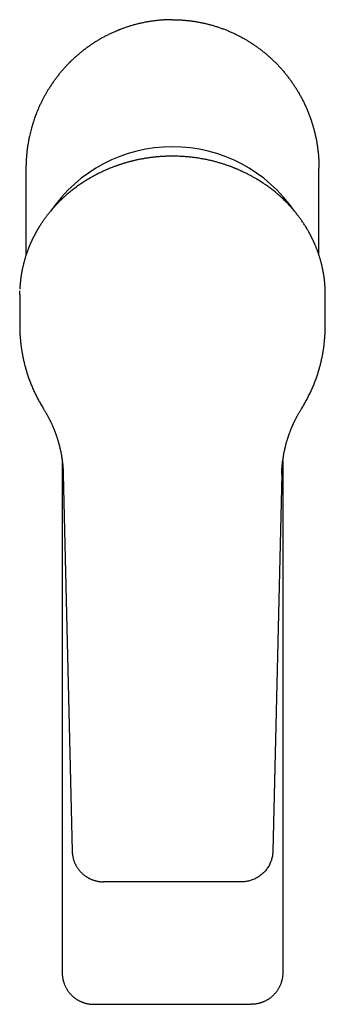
# Model space of a CAD drawing. Header units: millimetres. Extents: x 8 to 563, y 12 to 442.
# Tile 2 of 32: x 269 to 318, y 81 to 237. Entities that reach past the tile are written whole.
import ezdxf

# ---------------------------------------------------------------- set-up
doc = ezdxf.new("R2010")
doc.units = ezdxf.units.MM

msp = doc.modelspace()

# ---------------------------------------------------------------- linework, layer by layer
at = {"color": 7, "linetype": 'Continuous', "lineweight": 30}
for p, q in [((270.32, 213.31), (270.32, 199.51)), ((316.82, 199.51), (316.82, 213.31)), ((269.34, 194.12), (269.34, 194.12)), ((269.32, 193.25), (269.32, 188.3)), ((317.82, 188.3), (317.82, 193.25)), ((269.32, 188.31), (269.32, 188.3)), ((276.07, 166.85), (276.07, 85.51)), ((311.07, 166.86), (311.07, 85.51)), ((276.24, 164.65), (277.65, 104.84)), ((310.9, 164.65), (309.5, 104.84)), ((304.5, 99.96), (282.64, 99.96)), ((281.07, 80.51), (306.07, 80.51))]:
    msp.add_line(p, q, dxfattribs=at)
for centre, start, end in [((293.52, 193.37), 89.8602, 145.7093), ((293.63, 193.37), 34.2886, 90.1398)]:
    msp.add_arc(centre, 23.34, start, end, dxfattribs=at)
for points, knots in [([(293.57, 236.92), (293.38, 236.91), (293.01, 236.91), (292.44, 236.89), (291.87, 236.86), (291.31, 236.81), (290.74, 236.74), (290.18, 236.67), (289.63, 236.58), (289.08, 236.47), (288.53, 236.36), (287.98, 236.22), (287.43, 236.08), (286.89, 235.92), (286.37, 235.76), (285.87, 235.59), (285.52, 235.45), (285.28, 235.36), (285.16, 235.32), (285.03, 235.27), (284.91, 235.22), (284.79, 235.17), (284.54, 235.06), (284.16, 234.9), (283.66, 234.67), (283.16, 234.42), (282.66, 234.16), (282.17, 233.89), (281.69, 233.6), (281.21, 233.31), (280.74, 233), (280.28, 232.68), (279.81, 232.34), (279.36, 231.99), (278.91, 231.63), (278.49, 231.27), (278.08, 230.92), (277.72, 230.58), (277.47, 230.34), (277.34, 230.21), (277.3, 230.16), (277.25, 230.12), (277.21, 230.08), (277.17, 230.04), (277.02, 229.88), (276.76, 229.62), (276.4, 229.23), (276.04, 228.82), (275.69, 228.4), (275.35, 227.97), (275.02, 227.53), (274.69, 227.08), (274.37, 226.62), (274.08, 226.17), (273.81, 225.75), (273.57, 225.35), (273.34, 224.94), (273.11, 224.52), (272.88, 224.08), (272.65, 223.61), (272.44, 223.14), (272.29, 222.82), (272.22, 222.64), (272.19, 222.59), (272.17, 222.54), (272.15, 222.49), (272.13, 222.44), (272.11, 222.39), (272.04, 222.22), (271.93, 221.93), (271.77, 221.51), (271.62, 221.08), (271.47, 220.63), (271.33, 220.17), (271.2, 219.72), (271.08, 219.27), (270.97, 218.84), (270.89, 218.51), (270.85, 218.31), (270.83, 218.22), (270.81, 218.13), (270.8, 218.05), (270.78, 217.97), (270.77, 217.89), (270.75, 217.8), (270.73, 217.68), (270.69, 217.5), (270.66, 217.3), (270.62, 217.08), (270.58, 216.84), (270.55, 216.59), (270.51, 216.32), (270.48, 216.05), (270.45, 215.76), (270.42, 215.45), (270.39, 215.13), (270.37, 214.79), (270.35, 214.44), (270.33, 214.07), (270.32, 213.69), (270.32, 213.44), (270.32, 213.31)], [0, 0, 0, 0, 0.01538, 0.030786, 0.046218, 0.061676, 0.077161, 0.092396, 0.107657, 0.122944, 0.138258, 0.1536, 0.168969, 0.184365, 0.199789, 0.213386, 0.227005, 0.230575, 0.234147, 0.237721, 0.241296, 0.244873, 0.248451, 0.263411, 0.278461, 0.293601, 0.308832, 0.324154, 0.33929, 0.354515, 0.369827, 0.385228, 0.400718, 0.416295, 0.431962, 0.447718, 0.461657, 0.475665, 0.488049, 0.489675, 0.491302, 0.492929, 0.494558, 0.496187, 0.497818, 0.512052, 0.526485, 0.541116, 0.555946, 0.570974, 0.585928, 0.601073, 0.616411, 0.63194, 0.644502, 0.657187, 0.669995, 0.682926, 0.69598, 0.710482, 0.725132, 0.738148, 0.739616, 0.741086, 0.742557, 0.74403, 0.745504, 0.746979, 0.748456, 0.760317, 0.772477, 0.784935, 0.797693, 0.810749, 0.824104, 0.836104, 0.848335, 0.860798, 0.863174, 0.865558, 0.867951, 0.870352, 0.872761, 0.874778, 0.876257, 0.880456, 0.884846, 0.890796, 0.897064, 0.903649, 0.910553, 0.917774, 0.925314, 0.933171, 0.941345, 0.95025, 0.959504, 0.969107, 0.979058, 0.989358, 1, 1, 1, 1]), ([(293.57, 236.92), (293.76, 236.91), (294.15, 236.91), (294.72, 236.89), (295.29, 236.85), (295.86, 236.8), (296.43, 236.74), (296.99, 236.66), (297.54, 236.57), (298.1, 236.47), (298.65, 236.35), (299.21, 236.21), (299.76, 236.07), (300.32, 235.9), (300.86, 235.73), (301.4, 235.54), (301.94, 235.34), (302.48, 235.12), (303, 234.89), (303.53, 234.65), (304.04, 234.39), (304.55, 234.12), (305.05, 233.84), (305.53, 233.55), (306.01, 233.25), (306.49, 232.94), (306.95, 232.62), (307.42, 232.28), (307.87, 231.93), (308.32, 231.56), (308.76, 231.19), (309.19, 230.8), (309.61, 230.4), (310.02, 230), (310.42, 229.58), (310.81, 229.15), (311.19, 228.72), (311.56, 228.27), (311.91, 227.82), (312.26, 227.36), (312.58, 226.9), (312.9, 226.43), (313.21, 225.95), (313.51, 225.45), (313.8, 224.95), (314.08, 224.44), (314.34, 223.93), (314.59, 223.4), (314.83, 222.87), (315.06, 222.34), (315.27, 221.8), (315.47, 221.25), (315.66, 220.7), (315.83, 220.15), (315.99, 219.59), (316.13, 219.04), (316.26, 218.48), (316.38, 217.92), (316.48, 217.36), (316.57, 216.79), (316.65, 216.21), (316.71, 215.63), (316.76, 215.05), (316.8, 214.47), (316.82, 213.89), (316.82, 213.5), (316.82, 213.31)], [0, 0, 0, 0, 0.015604, 0.03118, 0.046738, 0.062288, 0.07784, 0.093126, 0.108432, 0.123767, 0.139099, 0.154719, 0.170322, 0.185921, 0.201523, 0.217139, 0.232778, 0.248451, 0.264085, 0.279696, 0.295293, 0.310887, 0.326486, 0.341822, 0.357183, 0.372577, 0.387968, 0.403651, 0.419322, 0.434989, 0.450663, 0.466352, 0.482068, 0.497819, 0.51353, 0.529219, 0.544896, 0.560571, 0.576252, 0.591669, 0.60711, 0.622586, 0.638057, 0.653821, 0.669572, 0.685319, 0.701072, 0.71684, 0.732632, 0.748458, 0.764245, 0.780009, 0.795757, 0.811501, 0.827249, 0.842729, 0.858232, 0.873765, 0.889294, 0.905114, 0.920917, 0.936712, 0.95251, 0.968319, 0.984148, 1, 1, 1, 1]), ([(293.57, 215.23), (293.46, 215.23), (293.23, 215.23), (292.9, 215.23), (292.57, 215.22), (292.24, 215.2), (291.92, 215.18), (291.61, 215.16), (291.3, 215.14), (290.99, 215.11), (290.68, 215.08), (290.38, 215.04), (290.08, 215.01), (289.79, 214.97), (289.51, 214.92), (289.23, 214.88), (288.96, 214.83), (288.69, 214.78), (288.43, 214.74), (288.18, 214.68), (287.94, 214.63), (287.7, 214.58), (287.48, 214.53), (287.26, 214.48), (287.05, 214.43), (286.85, 214.37), (286.64, 214.32), (286.43, 214.26), (286.22, 214.2), (286.01, 214.14), (285.82, 214.08), (285.62, 214.02), (285.44, 213.96), (285.27, 213.91), (285.11, 213.85), (284.95, 213.8), (284.8, 213.75), (284.65, 213.69), (284.5, 213.64), (284.29, 213.56), (284.02, 213.46), (283.69, 213.33), (283.36, 213.19), (283.03, 213.05), (282.71, 212.91), (282.42, 212.77), (282.15, 212.65), (281.88, 212.51), (281.65, 212.4), (281.47, 212.3), (281.32, 212.23), (281.18, 212.15), (281.04, 212.07), (280.9, 211.99), (280.76, 211.92), (280.64, 211.85), (280.53, 211.79), (280.43, 211.73), (280.34, 211.67), (280.25, 211.62), (280.16, 211.57), (280.09, 211.52), (280.02, 211.48), (279.95, 211.44), (279.89, 211.41), (279.84, 211.37), (279.79, 211.34), (279.75, 211.32), (279.72, 211.3), (279.69, 211.28), (279.67, 211.27), (279.66, 211.26), (279.65, 211.25), (279.64, 211.24), (279.62, 211.23), (279.6, 211.22), (279.58, 211.21), (279.55, 211.19), (279.52, 211.17), (279.49, 211.15), (279.45, 211.12), (279.38, 211.08), (279.3, 211.03), (279.22, 210.97), (279.13, 210.91), (279.03, 210.85), (278.93, 210.78), (278.83, 210.71), (278.72, 210.63), (278.55, 210.51), (278.31, 210.34), (278.01, 210.12), (277.72, 209.89), (277.42, 209.66), (277.13, 209.42), (276.89, 209.21), (276.69, 209.04), (276.54, 208.91), (276.39, 208.77), (276.25, 208.64), (276.11, 208.51), (275.97, 208.38), (275.84, 208.25), (275.7, 208.11), (275.57, 207.98), (275.44, 207.85), (275.31, 207.72), (275.2, 207.6), (275.1, 207.5), (275, 207.4), (274.91, 207.3), (274.82, 207.2), (274.73, 207.1), (274.63, 206.98), (274.52, 206.86), (274.4, 206.72), (274.28, 206.57), (274.16, 206.43), (274.04, 206.29), (273.93, 206.15), (273.82, 206), (273.7, 205.86), (273.58, 205.7), (273.46, 205.54), (273.35, 205.39), (273.23, 205.23), (273.11, 205.06), (273, 204.89), (272.88, 204.73), (272.78, 204.57), (272.69, 204.43), (272.6, 204.3), (272.51, 204.16), (272.43, 204.03), (272.36, 203.91), (272.29, 203.79), (272.22, 203.69), (272.16, 203.58), (272.1, 203.48), (272.04, 203.38), (271.99, 203.27), (271.93, 203.17), (271.88, 203.08), (271.83, 203), (271.8, 202.93), (271.77, 202.88), (271.74, 202.83), (271.72, 202.78), (271.7, 202.74), (271.68, 202.71), (271.66, 202.68), (271.65, 202.65), (271.64, 202.64), (271.63, 202.62), (271.62, 202.61), (271.62, 202.59), (271.61, 202.58), (271.6, 202.56), (271.59, 202.54), (271.57, 202.51), (271.55, 202.47), (271.53, 202.43), (271.5, 202.37), (271.48, 202.32), (271.45, 202.27), (271.43, 202.22), (271.4, 202.17), (271.37, 202.11), (271.34, 202.04), (271.31, 201.97), (271.27, 201.89), (271.23, 201.81), (271.19, 201.73), (271.15, 201.64), (271.11, 201.55), (271.07, 201.45), (271.02, 201.34), (270.97, 201.23), (270.92, 201.11), (270.87, 200.98), (270.82, 200.85), (270.76, 200.72), (270.7, 200.58), (270.65, 200.43), (270.6, 200.29), (270.54, 200.14), (270.48, 199.98), (270.43, 199.82), (270.37, 199.66), (270.32, 199.49), (270.26, 199.31), (270.2, 199.13), (270.15, 198.94), (270.09, 198.75), (270.04, 198.56), (269.98, 198.36), (269.93, 198.16), (269.88, 197.94), (269.83, 197.73), (269.78, 197.5), (269.73, 197.27), (269.68, 197.04), (269.64, 196.81), (269.6, 196.57), (269.56, 196.32), (269.52, 196.07), (269.49, 195.81), (269.45, 195.54), (269.43, 195.27), (269.4, 194.99), (269.38, 194.71), (269.36, 194.43), (269.35, 194.23), (269.34, 194.13)], [0, 0, 0, 0, 0.008786, 0.017434, 0.025943, 0.034313, 0.042544, 0.050637, 0.058591, 0.066406, 0.074444, 0.08233, 0.090063, 0.097643, 0.105071, 0.112347, 0.11947, 0.12644, 0.133258, 0.139924, 0.146436, 0.152797, 0.158653, 0.164375, 0.16996, 0.17541, 0.180724, 0.186703, 0.192501, 0.198117, 0.203551, 0.208803, 0.213873, 0.218762, 0.223084, 0.227263, 0.231433, 0.235634, 0.239867, 0.244132, 0.253378, 0.262769, 0.272305, 0.281987, 0.291814, 0.299734, 0.307747, 0.315852, 0.324048, 0.328378, 0.332734, 0.337114, 0.34152, 0.345951, 0.350355, 0.353924, 0.357305, 0.360499, 0.363505, 0.366324, 0.368955, 0.371399, 0.373656, 0.375731, 0.377618, 0.379317, 0.380826, 0.382147, 0.383278, 0.384221, 0.384632, 0.385007, 0.385385, 0.38578, 0.386296, 0.386959, 0.387719, 0.388607, 0.389556, 0.390541, 0.391561, 0.39401, 0.396643, 0.399458, 0.402456, 0.405637, 0.408938, 0.412416, 0.416071, 0.419841, 0.430087, 0.440394, 0.450761, 0.461189, 0.471678, 0.482228, 0.488029, 0.49383, 0.499524, 0.505091, 0.510532, 0.515847, 0.521035, 0.526597, 0.532005, 0.53726, 0.542363, 0.547313, 0.551321, 0.555222, 0.559018, 0.562821, 0.566785, 0.570909, 0.575975, 0.581265, 0.586778, 0.592514, 0.597555, 0.602758, 0.608121, 0.613645, 0.619329, 0.625174, 0.630832, 0.636633, 0.642576, 0.648662, 0.654892, 0.660077, 0.665097, 0.669948, 0.674633, 0.67915, 0.683499, 0.687447, 0.691246, 0.694896, 0.698397, 0.701749, 0.705422, 0.708897, 0.712176, 0.715257, 0.717094, 0.718852, 0.720532, 0.722135, 0.723653, 0.724778, 0.72575, 0.726569, 0.727234, 0.727746, 0.728125, 0.72859, 0.729172, 0.7298, 0.730477, 0.7312, 0.732629, 0.734213, 0.735952, 0.737846, 0.739443, 0.741141, 0.742982, 0.74498, 0.747174, 0.749528, 0.752044, 0.754722, 0.75756, 0.760505, 0.763606, 0.766861, 0.770273, 0.774075, 0.778053, 0.782207, 0.786538, 0.791044, 0.795727, 0.800304, 0.805037, 0.809927, 0.814974, 0.820177, 0.825537, 0.831054, 0.836727, 0.842557, 0.848543, 0.854575, 0.860759, 0.867093, 0.873579, 0.880337, 0.887252, 0.894324, 0.901553, 0.908938, 0.916344, 0.923901, 0.931609, 0.939468, 0.947643, 0.955976, 0.964466, 0.973113, 0.981918, 0.99088, 1, 1, 1, 1]), ([(317.8, 194.13), (317.8, 194.23), (317.79, 194.41), (317.77, 194.68), (317.75, 194.95), (317.73, 195.21), (317.7, 195.46), (317.67, 195.71), (317.64, 195.96), (317.6, 196.2), (317.57, 196.45), (317.52, 196.71), (317.47, 196.98), (317.42, 197.24), (317.37, 197.5), (317.31, 197.75), (317.25, 197.99), (317.2, 198.23), (317.13, 198.46), (317.07, 198.69), (317.01, 198.91), (316.95, 199.12), (316.88, 199.32), (316.82, 199.52), (316.76, 199.7), (316.7, 199.88), (316.64, 200.05), (316.57, 200.23), (316.51, 200.39), (316.45, 200.56), (316.39, 200.71), (316.33, 200.86), (316.27, 201.01), (316.21, 201.15), (316.15, 201.28), (316.1, 201.41), (316.05, 201.52), (316, 201.63), (315.95, 201.73), (315.91, 201.83), (315.86, 201.92), (315.82, 202.02), (315.77, 202.11), (315.73, 202.19), (315.69, 202.27), (315.66, 202.34), (315.63, 202.4), (315.6, 202.45), (315.58, 202.5), (315.56, 202.54), (315.54, 202.57), (315.52, 202.6), (315.51, 202.63), (315.49, 202.66), (315.48, 202.69), (315.46, 202.73), (315.44, 202.77), (315.41, 202.82), (315.38, 202.87), (315.35, 202.93), (315.32, 202.99), (315.29, 203.05), (315.25, 203.12), (315.21, 203.19), (315.16, 203.27), (315.09, 203.41), (314.97, 203.61), (314.82, 203.86), (314.67, 204.11), (314.51, 204.35), (314.35, 204.59), (314.19, 204.83), (314.03, 205.06), (313.87, 205.29), (313.71, 205.51), (313.55, 205.73), (313.38, 205.94), (313.21, 206.16), (313.03, 206.37), (312.85, 206.59), (312.67, 206.81), (312.48, 207.03), (312.28, 207.25), (312.07, 207.48), (311.85, 207.71), (311.63, 207.93), (311.4, 208.16), (311.16, 208.39), (310.91, 208.63), (310.65, 208.87), (310.38, 209.1), (310.12, 209.33), (309.85, 209.55), (309.58, 209.77), (309.3, 209.99), (309.02, 210.2), (308.74, 210.41), (308.49, 210.59), (308.27, 210.74), (308.12, 210.84), (308.02, 210.91), (307.96, 210.95), (307.9, 210.99), (307.85, 211.03), (307.79, 211.06), (307.73, 211.1), (307.68, 211.13), (307.64, 211.16), (307.6, 211.19), (307.57, 211.21), (307.54, 211.23), (307.52, 211.24), (307.5, 211.25), (307.49, 211.26), (307.47, 211.27), (307.45, 211.28), (307.43, 211.3), (307.39, 211.32), (307.36, 211.34), (307.31, 211.37), (307.26, 211.4), (307.21, 211.43), (307.13, 211.48), (307.03, 211.54), (306.88, 211.63), (306.71, 211.73), (306.5, 211.85), (306.28, 211.98), (306.06, 212.1), (305.83, 212.22), (305.59, 212.35), (305.35, 212.47), (305.09, 212.6), (304.87, 212.7), (304.69, 212.79), (304.54, 212.86), (304.39, 212.93), (304.23, 213), (304.06, 213.07), (303.89, 213.15), (303.71, 213.22), (303.53, 213.3), (303.34, 213.37), (303.14, 213.45), (302.94, 213.53), (302.73, 213.61), (302.52, 213.68), (302.31, 213.76), (302.09, 213.83), (301.87, 213.91), (301.64, 213.98), (301.4, 214.06), (301.16, 214.13), (300.91, 214.2), (300.65, 214.28), (300.39, 214.35), (300.12, 214.42), (299.84, 214.49), (299.56, 214.56), (299.26, 214.62), (298.95, 214.69), (298.63, 214.75), (298.31, 214.81), (297.97, 214.87), (297.65, 214.92), (297.34, 214.97), (297.04, 215.01), (296.73, 215.05), (296.42, 215.08), (296.1, 215.11), (295.78, 215.14), (295.44, 215.17), (295.09, 215.19), (294.72, 215.21), (294.34, 215.22), (293.96, 215.23), (293.7, 215.23), (293.57, 215.23)], [0, 0, 0, 0, 0.008581, 0.01703, 0.025347, 0.033533, 0.041587, 0.04937, 0.057026, 0.064555, 0.071957, 0.080604, 0.089071, 0.097358, 0.105466, 0.113393, 0.121142, 0.12871, 0.136099, 0.143308, 0.150337, 0.157186, 0.163856, 0.16998, 0.175944, 0.181749, 0.187393, 0.192878, 0.198376, 0.203704, 0.208862, 0.213849, 0.218665, 0.223311, 0.227785, 0.231718, 0.235481, 0.239076, 0.242501, 0.245757, 0.248845, 0.252095, 0.255134, 0.257962, 0.260579, 0.262985, 0.26518, 0.266757, 0.268203, 0.26952, 0.270723, 0.271817, 0.272758, 0.273596, 0.274628, 0.275854, 0.277274, 0.278888, 0.280695, 0.282697, 0.284701, 0.286869, 0.289199, 0.291693, 0.294349, 0.297168, 0.306074, 0.314882, 0.323586, 0.332187, 0.340684, 0.349077, 0.357367, 0.365553, 0.373635, 0.381614, 0.38953, 0.397517, 0.405588, 0.41374, 0.421976, 0.430293, 0.439096, 0.447988, 0.456971, 0.466045, 0.475209, 0.4844, 0.494533, 0.504585, 0.514556, 0.524445, 0.534254, 0.543982, 0.553628, 0.563446, 0.573175, 0.582815, 0.589129, 0.595405, 0.597369, 0.59933, 0.601287, 0.603224, 0.60503, 0.606924, 0.608611, 0.610089, 0.611359, 0.61242, 0.613274, 0.61392, 0.614361, 0.61481, 0.615376, 0.616059, 0.616859, 0.617777, 0.619032, 0.620456, 0.622048, 0.62381, 0.625708, 0.629501, 0.633355, 0.63974, 0.646284, 0.652988, 0.659852, 0.666875, 0.674148, 0.681585, 0.689185, 0.696949, 0.701137, 0.705484, 0.709991, 0.714657, 0.719483, 0.724469, 0.729613, 0.734918, 0.740381, 0.746005, 0.751787, 0.757729, 0.763477, 0.769367, 0.775399, 0.781572, 0.787887, 0.794425, 0.801107, 0.807935, 0.814908, 0.822025, 0.829288, 0.836696, 0.844249, 0.852318, 0.860545, 0.868932, 0.877477, 0.886182, 0.895046, 0.902771, 0.910612, 0.91857, 0.926645, 0.934837, 0.943146, 0.951572, 0.960975, 0.970519, 0.980205, 0.990032, 1, 1, 1, 1]), ([(317.81, 193.82), (317.81, 193.83), (317.81, 193.93), (317.81, 194.03), (317.8, 194.12)], [0, 0, 0, 0, 0.067417, 1, 1, 1, 1]), ([(269.32, 193.25), (269.32, 193.28), (269.32, 193.37), (269.33, 193.51), (269.33, 193.67), (269.33, 193.78), (269.33, 193.84), (269.33, 193.85)], [0, 0, 0, 0, 0.163773, 0.424137, 0.684442, 0.944684, 1, 1, 1, 1]), ([(317.82, 193.59), (317.82, 193.6), (317.82, 193.66), (317.82, 193.74), (317.81, 193.81), (317.81, 193.82)], [0, 0, 0, 0, 0.088848, 0.848861, 1, 1, 1, 1]), ([(317.82, 193.25), (317.82, 193.35), (317.82, 193.47), (317.82, 193.57), (317.82, 193.59)], [0, 0, 0, 0, 0.871633, 1, 1, 1, 1]), ([(269.32, 188.31), (269.32, 188.3), (269.32, 188.3), (269.33, 188.28), (269.33, 188.25), (269.33, 188.22), (269.33, 188.18), (269.33, 188.14), (269.33, 188.09), (269.33, 188.03), (269.33, 187.97), (269.33, 187.9), (269.33, 187.82), (269.34, 187.73), (269.34, 187.64), (269.34, 187.54), (269.34, 187.44), (269.35, 187.33), (269.35, 187.21), (269.36, 187.09), (269.36, 186.96), (269.37, 186.82), (269.38, 186.68), (269.39, 186.53), (269.4, 186.38), (269.42, 186.22), (269.43, 186.05), (269.45, 185.88), (269.46, 185.7), (269.48, 185.51), (269.51, 185.31), (269.53, 185.11), (269.56, 184.9), (269.59, 184.69), (269.62, 184.47), (269.66, 184.24), (269.7, 184.01), (269.74, 183.78), (269.79, 183.53), (269.84, 183.29), (269.89, 183.04), (269.94, 182.78), (270.01, 182.51), (270.07, 182.24), (270.14, 181.96), (270.22, 181.68), (270.3, 181.39), (270.39, 181.1), (270.48, 180.8), (270.58, 180.49), (270.68, 180.18), (270.79, 179.87), (270.91, 179.55), (271.03, 179.22), (271.16, 178.9), (271.3, 178.57), (271.44, 178.24), (271.59, 177.91), (271.74, 177.58), (271.9, 177.27), (272.05, 176.96), (272.21, 176.65), (272.38, 176.34), (272.55, 176.03), (272.73, 175.72), (272.92, 175.4), (273.05, 175.19), (273.12, 175.08)], [0, 0, 0, 0, 0.001495, 0.003186, 0.005182, 0.007553, 0.010338, 0.013563, 0.017243, 0.02139, 0.02601, 0.03111, 0.03669, 0.042736, 0.04925, 0.056229, 0.063675, 0.071588, 0.079997, 0.088876, 0.098224, 0.108042, 0.11833, 0.128892, 0.139906, 0.151374, 0.163294, 0.175925, 0.189028, 0.202602, 0.216649, 0.231167, 0.246157, 0.261618, 0.277517, 0.293885, 0.310723, 0.32803, 0.345808, 0.363725, 0.382095, 0.400919, 0.420196, 0.440333, 0.460943, 0.482024, 0.503577, 0.525603, 0.5481, 0.571069, 0.594459, 0.618319, 0.642648, 0.667448, 0.692718, 0.717994, 0.743724, 0.769907, 0.796544, 0.82071, 0.845238, 0.870127, 0.895378, 0.920991, 0.946966, 0.973302, 1, 1, 1, 1]), ([(314.03, 175.08), (314.1, 175.2), (314.24, 175.43), (314.45, 175.78), (314.64, 176.12), (314.83, 176.46), (315.01, 176.8), (315.18, 177.14), (315.35, 177.47), (315.5, 177.79), (315.65, 178.12), (315.79, 178.45), (315.93, 178.77), (316.06, 179.09), (316.18, 179.41), (316.3, 179.73), (316.41, 180.04), (316.52, 180.34), (316.62, 180.65), (316.71, 180.94), (316.8, 181.24), (316.88, 181.53), (316.96, 181.81), (317.04, 182.09), (317.11, 182.38), (317.18, 182.67), (317.24, 182.96), (317.3, 183.25), (317.36, 183.53), (317.41, 183.81), (317.46, 184.08), (317.5, 184.35), (317.55, 184.61), (317.58, 184.87), (317.62, 185.12), (317.64, 185.36), (317.67, 185.59), (317.69, 185.81), (317.71, 186.01), (317.73, 186.21), (317.75, 186.4), (317.76, 186.58), (317.77, 186.76), (317.78, 186.92), (317.79, 187.08), (317.79, 187.22), (317.8, 187.36), (317.81, 187.49), (317.81, 187.61), (317.81, 187.73), (317.82, 187.83), (317.82, 187.93), (317.82, 188.02), (317.82, 188.1), (317.82, 188.18), (317.82, 188.24), (317.82, 188.29), (317.82, 188.31)], [0, 0, 0, 0, 0.029271, 0.058137, 0.086598, 0.114653, 0.142304, 0.169067, 0.195439, 0.22142, 0.247011, 0.272721, 0.298025, 0.322922, 0.347412, 0.371496, 0.395173, 0.418444, 0.441309, 0.463766, 0.485818, 0.507463, 0.528701, 0.549533, 0.569959, 0.591958, 0.613465, 0.63448, 0.655004, 0.675036, 0.695213, 0.714867, 0.733995, 0.752599, 0.770678, 0.788233, 0.805262, 0.820412, 0.835121, 0.849389, 0.863162, 0.876332, 0.888895, 0.900549, 0.911629, 0.922134, 0.932066, 0.941424, 0.950209, 0.958423, 0.966065, 0.973136, 0.979639, 0.985574, 0.990943, 0.995751, 1, 1, 1, 1]), ([(273.12, 175.08), (273.12, 175.08), (273.12, 175.08), (273.12, 175.09), (273.12, 175.09)], [0, 0, 0, 0, 0.170992, 1, 1, 1, 1]), ([(273.12, 175.08), (273.15, 175.03), (273.22, 174.91), (273.33, 174.74), (273.42, 174.58), (273.52, 174.42), (273.6, 174.27), (273.68, 174.12), (273.76, 173.98), (273.83, 173.85), (273.9, 173.72), (273.96, 173.6), (274.02, 173.48), (274.08, 173.37), (274.13, 173.26), (274.18, 173.16), (274.23, 173.07), (274.28, 172.95), (274.35, 172.81), (274.43, 172.64), (274.51, 172.46), (274.58, 172.29), (274.66, 172.11), (274.75, 171.89), (274.85, 171.64), (274.96, 171.36), (275.06, 171.06), (275.15, 170.81), (275.23, 170.58), (275.29, 170.4), (275.34, 170.21), (275.4, 170.03), (275.44, 169.87), (275.48, 169.74), (275.52, 169.62), (275.55, 169.5), (275.58, 169.38), (275.61, 169.26), (275.64, 169.13), (275.68, 168.98), (275.72, 168.82), (275.75, 168.66), (275.81, 168.42), (275.87, 168.11), (275.94, 167.73), (275.99, 167.42), (276.03, 167.18), (276.05, 167.01), (276.07, 166.85), (276.09, 166.71), (276.11, 166.59), (276.12, 166.5), (276.13, 166.41), (276.14, 166.32), (276.15, 166.24), (276.15, 166.17), (276.16, 166.1), (276.17, 166.02), (276.17, 165.94), (276.18, 165.85), (276.19, 165.75), (276.2, 165.64), (276.21, 165.53), (276.21, 165.4), (276.22, 165.27), (276.23, 165.12), (276.23, 164.97), (276.24, 164.81), (276.24, 164.7), (276.25, 164.65)], [0, 0, 0, 0, 0.018622, 0.036582, 0.053879, 0.070513, 0.086485, 0.101526, 0.115928, 0.12969, 0.142813, 0.155545, 0.167611, 0.179011, 0.189745, 0.199813, 0.209216, 0.217952, 0.234874, 0.251924, 0.269204, 0.286715, 0.304457, 0.322431, 0.349821, 0.377573, 0.405596, 0.43389, 0.451815, 0.469846, 0.487518, 0.50442, 0.520551, 0.532234, 0.543476, 0.554302, 0.565289, 0.576683, 0.588483, 0.602913, 0.617816, 0.632771, 0.647726, 0.683334, 0.718941, 0.754548, 0.769504, 0.784459, 0.799405, 0.81398, 0.822853, 0.831502, 0.839928, 0.848131, 0.856156, 0.861681, 0.86789, 0.874783, 0.88236, 0.890621, 0.899566, 0.909195, 0.919509, 0.931047, 0.943336, 0.956376, 0.970166, 0.984708, 1, 1, 1, 1]), ([(310.9, 164.65), (310.9, 164.69), (310.9, 164.79), (310.91, 164.92), (310.91, 165.05), (310.92, 165.17), (310.93, 165.29), (310.93, 165.39), (310.94, 165.49), (310.94, 165.58), (310.95, 165.66), (310.96, 165.73), (310.96, 165.8), (310.97, 165.86), (310.97, 165.97), (310.99, 166.12), (311.01, 166.33), (311.04, 166.6), (311.08, 166.93), (311.14, 167.31), (311.19, 167.65), (311.24, 167.94), (311.29, 168.2), (311.35, 168.45), (311.4, 168.7), (311.46, 168.95), (311.52, 169.19), (311.58, 169.42), (311.63, 169.64), (311.69, 169.83), (311.74, 170.02), (311.8, 170.2), (311.86, 170.38), (311.91, 170.55), (311.96, 170.71), (312.02, 170.88), (312.08, 171.05), (312.15, 171.24), (312.22, 171.42), (312.29, 171.61), (312.35, 171.78), (312.42, 171.95), (312.48, 172.08), (312.52, 172.18), (312.55, 172.25), (312.58, 172.33), (312.62, 172.41), (312.66, 172.5), (312.7, 172.6), (312.75, 172.7), (312.8, 172.81), (312.84, 172.91), (312.9, 173.02), (312.95, 173.14), (313.01, 173.26), (313.08, 173.39), (313.15, 173.53), (313.22, 173.67), (313.29, 173.81), (313.37, 173.96), (313.46, 174.11), (313.54, 174.27), (313.63, 174.43), (313.73, 174.59), (313.82, 174.75), (313.92, 174.92), (313.99, 175.03), (314.03, 175.08)], [0, 0, 0, 0, 0.012965, 0.025278, 0.03694, 0.04795, 0.058308, 0.068015, 0.077071, 0.084799, 0.09198, 0.098613, 0.104699, 0.110237, 0.115416, 0.134106, 0.153158, 0.172569, 0.207533, 0.242498, 0.277463, 0.300877, 0.324291, 0.347706, 0.371056, 0.393956, 0.416339, 0.438299, 0.460006, 0.477155, 0.494261, 0.511945, 0.530298, 0.545188, 0.560491, 0.576208, 0.592296, 0.611109, 0.629283, 0.646818, 0.663714, 0.67997, 0.695588, 0.702714, 0.709702, 0.717039, 0.725047, 0.734155, 0.744001, 0.754583, 0.764653, 0.775311, 0.786556, 0.798387, 0.810806, 0.823813, 0.837406, 0.851586, 0.866353, 0.881707, 0.897648, 0.914177, 0.930298, 0.946941, 0.964105, 0.981792, 1, 1, 1, 1]), ([(314.03, 175.08), (314.03, 175.08), (314.03, 175.08), (314.03, 175.09), (314.03, 175.09)], [0, 0, 0, 0, 0.170969, 1, 1, 1, 1]), ([(275.98, 167.46), (276, 167.36), (276.04, 167.13), (276.09, 166.76), (276.14, 166.35), (276.18, 165.93), (276.21, 165.5), (276.23, 165.07), (276.24, 164.79), (276.24, 164.65)], [0, 0, 0, 0, 0.106921, 0.244318, 0.395454, 0.546591, 0.697727, 0.848863, 1, 1, 1, 1]), ([(277.65, 104.84), (277.65, 104.78), (277.65, 104.72), (277.65, 104.66), (277.65, 104.66)], [0, 0, 0, 0, 0.946031, 1, 1, 1, 1]), ([(277.65, 104.65), (277.66, 104.59), (277.67, 104.48), (277.69, 104.3), (277.71, 104.12), (277.75, 103.95), (277.79, 103.77), (277.83, 103.6), (277.88, 103.44), (277.93, 103.28), (277.99, 103.12), (278.06, 102.96), (278.13, 102.8), (278.21, 102.64), (278.3, 102.48), (278.39, 102.32), (278.49, 102.17), (278.59, 102.03), (278.7, 101.89), (278.8, 101.76), (278.91, 101.63), (279.03, 101.5), (279.15, 101.38), (279.28, 101.26), (279.42, 101.14), (279.56, 101.02), (279.7, 100.92), (279.83, 100.82), (279.92, 100.77), (279.96, 100.74)], [0, 0, 0, 0, 0.035583, 0.073946, 0.112308, 0.150671, 0.189033, 0.225205, 0.261376, 0.297548, 0.333721, 0.369894, 0.40826, 0.446626, 0.484992, 0.523357, 0.561722, 0.600087, 0.636259, 0.672431, 0.708603, 0.744774, 0.780945, 0.819309, 0.857672, 0.896035, 0.934398, 0.972762, 1, 1, 1, 1]), ([(279.96, 100.74), (279.99, 100.72), (280.06, 100.68), (280.18, 100.61), (280.33, 100.53), (280.47, 100.45), (280.62, 100.38), (280.78, 100.32), (280.94, 100.26), (281.11, 100.2), (281.28, 100.15), (281.45, 100.1), (281.62, 100.06), (281.78, 100.03), (281.94, 100.01), (282.11, 99.99), (282.29, 99.97), (282.46, 99.96), (282.58, 99.96), (282.64, 99.96)], [0, 0, 0, 0, 0.037021, 0.092786, 0.150238, 0.209378, 0.266938, 0.326012, 0.386599, 0.4487, 0.512315, 0.577442, 0.634472, 0.692613, 0.751867, 0.812232, 0.873709, 0.936299, 1, 1, 1, 1]), ([(276.07, 85.51), (276.07, 85.45), (276.07, 85.32), (276.09, 85.14), (276.1, 84.96), (276.13, 84.78), (276.16, 84.6), (276.19, 84.42), (276.23, 84.25), (276.28, 84.08), (276.33, 83.92), (276.39, 83.75), (276.45, 83.59), (276.53, 83.43), (276.61, 83.26), (276.69, 83.1), (276.78, 82.94), (276.88, 82.78), (276.98, 82.63), (277.08, 82.49), (277.19, 82.36), (277.3, 82.22), (277.42, 82.1), (277.54, 81.97), (277.67, 81.84), (277.81, 81.72), (277.95, 81.6), (278.09, 81.49), (278.24, 81.39), (278.39, 81.29), (278.54, 81.19), (278.69, 81.11), (278.84, 81.03), (279, 80.96), (279.16, 80.89), (279.33, 80.82), (279.5, 80.76), (279.68, 80.7), (279.85, 80.66), (280.03, 80.62), (280.21, 80.58), (280.38, 80.55), (280.56, 80.53), (280.73, 80.52), (280.9, 80.51), (281.02, 80.51), (281.07, 80.51)], [0, 0, 0, 0, 0.023333, 0.046667, 0.07, 0.093333, 0.116666, 0.14, 0.162, 0.184, 0.206, 0.228, 0.25, 0.273333, 0.296667, 0.32, 0.343333, 0.366666, 0.39, 0.412, 0.434, 0.456, 0.478, 0.5, 0.523333, 0.546667, 0.57, 0.593333, 0.616666, 0.64, 0.662, 0.684, 0.706, 0.728, 0.75, 0.773333, 0.796667, 0.82, 0.843333, 0.866666, 0.89, 0.912, 0.934, 0.956, 0.978, 1, 1, 1, 1]), ([(311.07, 85.51), (311.07, 85.45), (311.07, 85.32), (311.06, 85.14), (311.04, 84.96), (311.02, 84.78), (310.99, 84.6), (310.95, 84.42), (310.91, 84.25), (310.87, 84.08), (310.81, 83.92), (310.76, 83.75), (310.69, 83.59), (310.62, 83.43), (310.54, 83.26), (310.46, 83.1), (310.36, 82.94), (310.27, 82.78), (310.17, 82.63), (310.06, 82.49), (309.96, 82.36), (309.84, 82.22), (309.73, 82.1), (309.61, 81.97), (309.48, 81.84), (309.34, 81.72), (309.2, 81.6), (309.05, 81.49), (308.91, 81.39), (308.76, 81.29), (308.61, 81.19), (308.45, 81.11), (308.3, 81.03), (308.15, 80.96), (307.98, 80.89), (307.82, 80.82), (307.64, 80.76), (307.47, 80.7), (307.29, 80.66), (307.11, 80.62), (306.94, 80.58), (306.76, 80.55), (306.59, 80.53), (306.42, 80.52), (306.25, 80.51), (306.13, 80.51), (306.07, 80.51)], [0, 0, 0, 0, 0.023333, 0.046667, 0.07, 0.093333, 0.116666, 0.14, 0.162, 0.184, 0.206, 0.228, 0.25, 0.273333, 0.296667, 0.32, 0.343333, 0.366666, 0.39, 0.412, 0.434, 0.456, 0.478, 0.5, 0.523333, 0.546667, 0.57, 0.593333, 0.616666, 0.64, 0.662, 0.684, 0.706, 0.728, 0.75, 0.773333, 0.796667, 0.82, 0.843333, 0.866666, 0.89, 0.912, 0.934, 0.956, 0.978, 1, 1, 1, 1])]:
    msp.add_open_spline(points, degree=3, knots=knots, dxfattribs=at)
msp.add_open_spline([(309.5, 104.84), (309.49, 104.63), (309.46, 104.2), (309.32, 103.57), (309.1, 102.96), (308.8, 102.38), (308.44, 101.85), (308, 101.37), (307.51, 100.95), (306.97, 100.6), (306.39, 100.31), (305.78, 100.11), (305.15, 99.98), (304.72, 99.97), (304.5, 99.96)], degree=3, dxfattribs=at)

doc.saveas('drawing.dxf')
